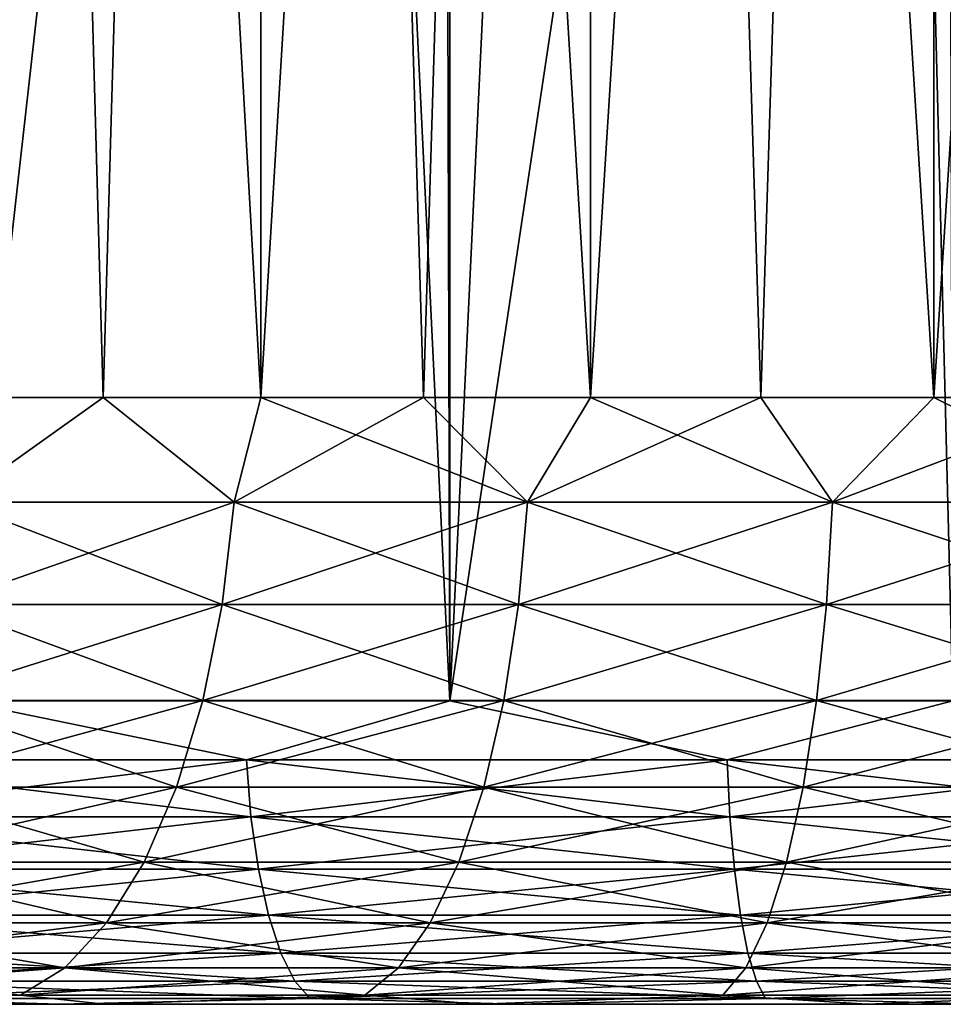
# Model space of a CAD drawing. Extents: x -265 to 265, y 0 to 607.
# Tile 97 of 256: x 245.25 to 248.29, y 0 to 3.25. Entities that reach past the tile are written whole.
import ezdxf

# ---------------------------------------------------------------- set-up
doc = ezdxf.new("R2010")
doc.units = 0
doc.header["$LTSCALE"] = 26.699852
for name, color, linetype in [('104', 7, 'CONTINUOUS'), ('105', 7, 'CONTINUOUS'), ('106', 7, 'CONTINUOUS'), ('107', 7, 'CONTINUOUS'), ('77', 7, 'CONTINUOUS'), ('79', 7, 'CONTINUOUS'), ('80', 7, 'CONTINUOUS'), ('81', 7, 'CONTINUOUS'), ('82', 7, 'CONTINUOUS')]:
    doc.layers.add(name, color=color, linetype=linetype)

msp = doc.modelspace()

# ---------------------------------------------------------------- linework, layer by layer
at = {"layer": '104', "color": 7, "linetype": 'CONTINUOUS'}
for points in [[(245.0168, 20, 7.8522), (246.0403, 20, 8.4149), (245.0168, 2, 7.8522), (245.0168, 20, 7.8522)], [(245.0168, 2, 7.8522), (246.0403, 20, 8.4149), (245.5197, 2, 8.1497), (245.0168, 2, 7.8522)], [(245.5197, 2, 8.1497), (246.0403, 20, 8.4149), (246.0403, 2, 8.4149), (245.5197, 2, 8.1497)], [(246.0403, 20, 8.4149), (247.1261, 20, 8.8448), (246.0403, 2, 8.4149), (246.0403, 20, 8.4149)], [(246.0403, 2, 8.4149), (247.1261, 20, 8.8448), (246.5764, 2, 8.6469), (246.0403, 2, 8.4149)], [(246.5764, 2, 8.6469), (247.1261, 20, 8.8448), (247.1261, 2, 8.8448), (246.5764, 2, 8.6469)], [(247.1261, 20, 8.8448), (248.2573, 20, 9.1353), (247.1261, 2, 8.8448), (247.1261, 20, 8.8448)], [(247.1261, 2, 8.8448), (248.2573, 20, 9.1353), (247.6872, 2, 9.0078), (247.1261, 2, 8.8448)], [(247.6872, 2, 9.0078), (248.2573, 20, 9.1353), (248.2574, 2, 9.1353), (247.6872, 2, 9.0078)], [(248.2573, 20, 9.1353), (249.4161, 20, 9.2816), (248.2574, 2, 9.1353), (248.2573, 20, 9.1353)], [(248.2574, 2, 9.1353), (249.4161, 20, 9.2816), (248.8344, 2, 9.2267), (248.2574, 2, 9.1353)]]:
    msp.add_3dface(points, dxfattribs=at)
at = {"layer": '105', "color": 7, "linetype": 'CONTINUOUS'}
for points in [[(246.0403, 20, -8.4149), (245.0168, 20, -7.8522), (246.0403, 2, -8.4149), (246.0403, 20, -8.4149)], [(246.0403, 2, -8.4149), (245.0168, 20, -7.8522), (245.5197, 2, -8.1497), (246.0403, 2, -8.4149)], [(245.5197, 2, -8.1497), (245.0168, 20, -7.8522), (245.0168, 2, -7.8522), (245.5197, 2, -8.1497)], [(247.1261, 20, -8.8448), (246.0403, 20, -8.4149), (247.1261, 2, -8.8448), (247.1261, 20, -8.8448)], [(247.1261, 2, -8.8448), (246.0403, 20, -8.4149), (246.5764, 2, -8.6469), (247.1261, 2, -8.8448)], [(246.5764, 2, -8.6469), (246.0403, 20, -8.4149), (246.0403, 2, -8.4149), (246.5764, 2, -8.6469)], [(248.2573, 20, -9.1353), (247.1261, 20, -8.8448), (248.2574, 2, -9.1353), (248.2573, 20, -9.1353)], [(248.2574, 2, -9.1353), (247.1261, 20, -8.8448), (247.6872, 2, -9.0078), (248.2574, 2, -9.1353)], [(247.6872, 2, -9.0078), (247.1261, 20, -8.8448), (247.1261, 2, -8.8448), (247.6872, 2, -9.0078)], [(249.4161, 20, -9.2816), (248.2573, 20, -9.1353), (249.416, 2, -9.2816), (249.4161, 20, -9.2816)], [(249.416, 2, -9.2816), (248.2573, 20, -9.1353), (248.8344, 2, -9.2267), (249.416, 2, -9.2816)], [(248.8344, 2, -9.2267), (248.2573, 20, -9.1353), (248.2574, 2, -9.1353), (248.8344, 2, -9.2267)]]:
    msp.add_3dface(points, dxfattribs=at)
at = {"layer": '106', "color": 7, "linetype": 'CONTINUOUS'}
for points in [[(245.5197, 2, -8.1497), (245.0168, 2, -7.8522), (245.0362, 1.6551, -7.8999), (245.5197, 2, -8.1497)], [(245.5197, 2, -8.1497), (245.0362, 1.6551, -7.8999), (245.9519, 1.6551, -8.406), (245.5197, 2, -8.1497)], [(246.0403, 2, -8.4149), (245.5197, 2, -8.1497), (245.9519, 1.6551, -8.406), (246.0403, 2, -8.4149)], [(246.0403, 2, -8.4149), (245.9519, 1.6551, -8.406), (246.9185, 1.6551, -8.8064), (246.0403, 2, -8.4149)], [(246.5764, 2, -8.6469), (246.0403, 2, -8.4149), (246.9185, 1.6551, -8.8064), (246.5764, 2, -8.6469)], [(247.1261, 2, -8.8448), (246.5764, 2, -8.6469), (246.9185, 1.6551, -8.8064), (247.1261, 2, -8.8448)], [(247.1261, 2, -8.8448), (246.9185, 1.6551, -8.8064), (247.9239, 1.6551, -9.096), (247.1261, 2, -8.8448)], [(247.6872, 2, -9.0078), (247.1261, 2, -8.8448), (247.9239, 1.6551, -9.096), (247.6872, 2, -9.0078)], [(248.2574, 2, -9.1353), (247.6872, 2, -9.0078), (247.9239, 1.6551, -9.096), (248.2574, 2, -9.1353)], [(248.2574, 2, -9.1353), (247.9239, 1.6551, -9.096), (248.9554, 1.6551, -9.2713), (248.2574, 2, -9.1353)], [(248.8344, 2, -9.2267), (248.2574, 2, -9.1353), (248.9554, 1.6551, -9.2713), (248.8344, 2, -9.2267)], [(244.9883, 1.3179, -7.9761), (245.9129, 1.3179, -8.487), (245.0362, 1.6551, -7.8999), (244.9883, 1.3179, -7.9761)], [(245.0362, 1.6551, -7.8999), (245.9129, 1.3179, -8.487), (245.9519, 1.6551, -8.406), (245.0362, 1.6551, -7.8999)], [(245.9129, 1.3179, -8.487), (246.8888, 1.3179, -8.8913), (245.9519, 1.6551, -8.406), (245.9129, 1.3179, -8.487)], [(245.9519, 1.6551, -8.406), (246.8888, 1.3179, -8.8913), (246.9185, 1.6551, -8.8064), (245.9519, 1.6551, -8.406)], [(246.8888, 1.3179, -8.8913), (247.9039, 1.3179, -9.1837), (246.9185, 1.6551, -8.8064), (246.8888, 1.3179, -8.8913)], [(246.9185, 1.6551, -8.8064), (247.9039, 1.3179, -9.1837), (247.9239, 1.6551, -9.096), (246.9185, 1.6551, -8.8064)], [(247.9039, 1.3179, -9.1837), (248.9453, 1.3179, -9.3607), (247.9239, 1.6551, -9.096), (247.9039, 1.3179, -9.1837)], [(247.9239, 1.6551, -9.096), (248.9453, 1.3179, -9.3607), (248.9554, 1.6551, -9.2713), (247.9239, 1.6551, -9.096)], [(244.91, 1.0015, -8.1007), (245.849, 1.0015, -8.6196), (244.9883, 1.3179, -7.9761), (244.91, 1.0015, -8.1007)], [(244.9883, 1.3179, -7.9761), (245.849, 1.0015, -8.6196), (245.9129, 1.3179, -8.487), (244.9883, 1.3179, -7.9761)], [(245.849, 1.0015, -8.6196), (246.8402, 1.0015, -9.0302), (245.9129, 1.3179, -8.487), (245.849, 1.0015, -8.6196)], [(245.9129, 1.3179, -8.487), (246.8402, 1.0015, -9.0302), (246.8888, 1.3179, -8.8913), (245.9129, 1.3179, -8.487)], [(246.8402, 1.0015, -9.0302), (247.8711, 1.0015, -9.3272), (246.8888, 1.3179, -8.8913), (246.8402, 1.0015, -9.0302)], [(246.8888, 1.3179, -8.8913), (247.8711, 1.0015, -9.3272), (247.9039, 1.3179, -9.1837), (246.8888, 1.3179, -8.8913)], [(247.8711, 1.0015, -9.3272), (248.9288, 1.0015, -9.5069), (247.9039, 1.3179, -9.1837), (247.8711, 1.0015, -9.3272)], [(247.9039, 1.3179, -9.1837), (248.9288, 1.0015, -9.5069), (248.9453, 1.3179, -9.3607), (247.9039, 1.3179, -9.1837)], [(244.8036, 0.7155, -8.27), (245.7623, 0.7155, -8.7998), (244.91, 1.0015, -8.1007), (244.8036, 0.7155, -8.27)], [(244.91, 1.0015, -8.1007), (245.7623, 0.7155, -8.7998), (245.849, 1.0015, -8.6196), (244.91, 1.0015, -8.1007)], [(245.7623, 0.7155, -8.7998), (246.7742, 0.7155, -9.2189), (245.849, 1.0015, -8.6196), (245.7623, 0.7155, -8.7998)], [(245.849, 1.0015, -8.6196), (246.7742, 0.7155, -9.2189), (246.8402, 1.0015, -9.0302), (245.849, 1.0015, -8.6196)], [(246.7742, 0.7155, -9.2189), (247.8266, 0.7155, -9.5221), (246.8402, 1.0015, -9.0302), (246.7742, 0.7155, -9.2189)], [(246.8402, 1.0015, -9.0302), (247.8266, 0.7155, -9.5221), (247.8711, 1.0015, -9.3272), (246.8402, 1.0015, -9.0302)], [(247.8266, 0.7155, -9.5221), (248.9064, 0.7155, -9.7056), (247.8711, 1.0015, -9.3272), (247.8266, 0.7155, -9.5221)], [(247.8711, 1.0015, -9.3272), (248.9064, 0.7155, -9.7056), (248.9288, 1.0015, -9.5069), (247.8711, 1.0015, -9.3272)], [(244.6724, 0.4686, -8.4788), (245.6553, 0.4686, -9.022), (244.8036, 0.7155, -8.27), (244.6724, 0.4686, -8.4788)], [(244.8036, 0.7155, -8.27), (245.6553, 0.4686, -9.022), (245.7623, 0.7155, -8.7998), (244.8036, 0.7155, -8.27)], [(245.6553, 0.4686, -9.022), (246.6927, 0.4686, -9.4517), (245.7623, 0.7155, -8.7998), (245.6553, 0.4686, -9.022)], [(245.7623, 0.7155, -8.7998), (246.6927, 0.4686, -9.4517), (246.7742, 0.7155, -9.2189), (245.7623, 0.7155, -8.7998)], [(246.6927, 0.4686, -9.4517), (247.7718, 0.4686, -9.7626), (246.7742, 0.7155, -9.2189), (246.6927, 0.4686, -9.4517)], [(246.7742, 0.7155, -9.2189), (247.7718, 0.4686, -9.7626), (247.8266, 0.7155, -9.5221), (246.7742, 0.7155, -9.2189)], [(247.7718, 0.4686, -9.7626), (248.8788, 0.4686, -9.9507), (247.8266, 0.7155, -9.5221), (247.7718, 0.4686, -9.7626)], [(247.8266, 0.7155, -9.5221), (248.8788, 0.4686, -9.9507), (248.9064, 0.7155, -9.7056), (247.8266, 0.7155, -9.5221)], [(244.5204, 0.2683, -8.7207), (245.5313, 0.2683, -9.2794), (244.6724, 0.4686, -8.4788), (244.5204, 0.2683, -8.7207)], [(244.6724, 0.4686, -8.4788), (245.5313, 0.2683, -9.2794), (245.6553, 0.4686, -9.022), (244.6724, 0.4686, -8.4788)], [(245.5313, 0.2683, -9.2794), (246.5983, 0.2683, -9.7214), (245.6553, 0.4686, -9.022), (245.5313, 0.2683, -9.2794)], [(245.6553, 0.4686, -9.022), (246.5983, 0.2683, -9.7214), (246.6927, 0.4686, -9.4517), (245.6553, 0.4686, -9.022)], [(246.5983, 0.2683, -9.7214), (247.7082, 0.2683, -10.0412), (246.6927, 0.4686, -9.4517), (246.5983, 0.2683, -9.7214)], [(246.6927, 0.4686, -9.4517), (247.7082, 0.2683, -10.0412), (247.7718, 0.4686, -9.7626), (246.6927, 0.4686, -9.4517)], [(247.7082, 0.2683, -10.0412), (248.8468, 0.2683, -10.2346), (247.7718, 0.4686, -9.7626), (247.7082, 0.2683, -10.0412)], [(247.7718, 0.4686, -9.7626), (248.8468, 0.2683, -10.2346), (248.8788, 0.4686, -9.9507), (247.7718, 0.4686, -9.7626)], [(244.3521, 0.1207, -8.9885), (245.3941, 0.1207, -9.5644), (244.5204, 0.2683, -8.7207), (244.3521, 0.1207, -8.9885)], [(244.5204, 0.2683, -8.7207), (245.3941, 0.1207, -9.5644), (245.5313, 0.2683, -9.2794), (244.5204, 0.2683, -8.7207)], [(245.3941, 0.1207, -9.5644), (246.4939, 0.1207, -10.0199), (245.5313, 0.2683, -9.2794), (245.3941, 0.1207, -9.5644)], [(245.5313, 0.2683, -9.2794), (246.4939, 0.1207, -10.0199), (246.5983, 0.2683, -9.7214), (245.5313, 0.2683, -9.2794)], [(246.4939, 0.1207, -10.0199), (247.6378, 0.1207, -10.3495), (246.5983, 0.2683, -9.7214), (246.4939, 0.1207, -10.0199)], [(246.5983, 0.2683, -9.7214), (247.6378, 0.1207, -10.3495), (247.7082, 0.2683, -10.0412), (246.5983, 0.2683, -9.7214)], [(247.6378, 0.1207, -10.3495), (248.8114, 0.1207, -10.5489), (247.7082, 0.2683, -10.0412), (247.6378, 0.1207, -10.3495)], [(247.7082, 0.2683, -10.0412), (248.8114, 0.1207, -10.5489), (248.8468, 0.2683, -10.2346), (247.7082, 0.2683, -10.0412)], [(244.1728, 0.0304, -9.2739), (245.2478, 0.0304, -9.868), (244.3521, 0.1207, -8.9885), (244.1728, 0.0304, -9.2739)], [(244.3521, 0.1207, -8.9885), (245.2478, 0.0304, -9.868), (245.3941, 0.1207, -9.5644), (244.3521, 0.1207, -8.9885)], [(245.2478, 0.0304, -9.868), (246.3826, 0.0304, -10.3381), (245.3941, 0.1207, -9.5644), (245.2478, 0.0304, -9.868)], [(245.3941, 0.1207, -9.5644), (246.3826, 0.0304, -10.3381), (246.4939, 0.1207, -10.0199), (245.3941, 0.1207, -9.5644)], [(246.3826, 0.0304, -10.3381), (247.5628, 0.0304, -10.6781), (246.4939, 0.1207, -10.0199), (246.3826, 0.0304, -10.3381)], [(246.4939, 0.1207, -10.0199), (247.5628, 0.0304, -10.6781), (247.6378, 0.1207, -10.3495), (246.4939, 0.1207, -10.0199)], [(247.5628, 0.0304, -10.6781), (248.7737, 0.0304, -10.8838), (247.6378, 0.1207, -10.3495), (247.5628, 0.0304, -10.6781)], [(247.6378, 0.1207, -10.3495), (248.7737, 0.0304, -10.8838), (248.8114, 0.1207, -10.5489), (247.6378, 0.1207, -10.3495)], [(244.1728, 0.0304, -9.2739), (244.35, 0, -9.7861), (245.2478, 0.0304, -9.868), (244.1728, 0.0304, -9.2739)], [(244.35, 0, -9.7861), (245.5243, 0, -10.3758), (245.2478, 0.0304, -9.868), (244.35, 0, -9.7861)], [(245.2478, 0.0304, -9.868), (245.5243, 0, -10.3758), (246.3826, 0.0304, -10.3381), (245.2478, 0.0304, -9.868)], [(245.5243, 0, -10.3758), (246.7591, 0, -10.8253), (246.3826, 0.0304, -10.3381), (245.5243, 0, -10.3758)], [(246.3826, 0.0304, -10.3381), (246.7591, 0, -10.8253), (247.5628, 0.0304, -10.6781), (246.3826, 0.0304, -10.3381)], [(246.7591, 0, -10.8253), (248.0378, 0, -11.1283), (247.5628, 0.0304, -10.6781), (246.7591, 0, -10.8253)], [(247.5628, 0.0304, -10.6781), (248.0378, 0, -11.1283), (248.7737, 0.0304, -10.8838), (247.5628, 0.0304, -10.6781)], [(248.0378, 0, -11.1283), (249.343, 0, -11.2809), (248.7737, 0.0304, -10.8838), (248.0378, 0, -11.1283)]]:
    msp.add_3dface(points, dxfattribs=at)
at = {"layer": '107', "color": 7, "linetype": 'CONTINUOUS'}
for points in [[(245.0168, 2, 7.8522), (245.5197, 2, 8.1497), (245.0362, 1.6551, 7.8999), (245.0168, 2, 7.8522)], [(245.5197, 2, 8.1497), (245.9519, 1.6551, 8.406), (245.0362, 1.6551, 7.8999), (245.5197, 2, 8.1497)], [(245.5197, 2, 8.1497), (246.0403, 2, 8.4149), (245.9519, 1.6551, 8.406), (245.5197, 2, 8.1497)], [(246.0403, 2, 8.4149), (246.5764, 2, 8.6469), (245.9519, 1.6551, 8.406), (246.0403, 2, 8.4149)], [(246.5764, 2, 8.6469), (246.9185, 1.6551, 8.8064), (245.9519, 1.6551, 8.406), (246.5764, 2, 8.6469)], [(246.5764, 2, 8.6469), (247.1261, 2, 8.8448), (246.9185, 1.6551, 8.8064), (246.5764, 2, 8.6469)], [(247.1261, 2, 8.8448), (247.6872, 2, 9.0078), (246.9185, 1.6551, 8.8064), (247.1261, 2, 8.8448)], [(247.6872, 2, 9.0078), (247.9239, 1.6551, 9.096), (246.9185, 1.6551, 8.8064), (247.6872, 2, 9.0078)], [(247.6872, 2, 9.0078), (248.2574, 2, 9.1353), (247.9239, 1.6551, 9.096), (247.6872, 2, 9.0078)], [(248.2574, 2, 9.1353), (248.8344, 2, 9.2267), (247.9239, 1.6551, 9.096), (248.2574, 2, 9.1353)], [(248.8344, 2, 9.2267), (248.9554, 1.6551, 9.2713), (247.9239, 1.6551, 9.096), (248.8344, 2, 9.2267)], [(245.9129, 1.3179, 8.487), (244.9883, 1.3179, 7.9761), (245.9519, 1.6551, 8.406), (245.9129, 1.3179, 8.487)], [(245.9519, 1.6551, 8.406), (244.9883, 1.3179, 7.9761), (245.0362, 1.6551, 7.8999), (245.9519, 1.6551, 8.406)], [(246.8888, 1.3179, 8.8913), (245.9129, 1.3179, 8.487), (246.9185, 1.6551, 8.8064), (246.8888, 1.3179, 8.8913)], [(246.9185, 1.6551, 8.8064), (245.9129, 1.3179, 8.487), (245.9519, 1.6551, 8.406), (246.9185, 1.6551, 8.8064)], [(247.9039, 1.3179, 9.1837), (246.8888, 1.3179, 8.8913), (247.9239, 1.6551, 9.096), (247.9039, 1.3179, 9.1837)], [(247.9239, 1.6551, 9.096), (246.8888, 1.3179, 8.8913), (246.9185, 1.6551, 8.8064), (247.9239, 1.6551, 9.096)], [(248.9453, 1.3179, 9.3607), (247.9039, 1.3179, 9.1837), (248.9554, 1.6551, 9.2713), (248.9453, 1.3179, 9.3607)], [(248.9554, 1.6551, 9.2713), (247.9039, 1.3179, 9.1837), (247.9239, 1.6551, 9.096), (248.9554, 1.6551, 9.2713)], [(245.849, 1.0015, 8.6196), (244.91, 1.0015, 8.1007), (245.9129, 1.3179, 8.487), (245.849, 1.0015, 8.6196)], [(245.9129, 1.3179, 8.487), (244.91, 1.0015, 8.1007), (244.9883, 1.3179, 7.9761), (245.9129, 1.3179, 8.487)], [(246.8402, 1.0015, 9.0302), (245.849, 1.0015, 8.6196), (246.8888, 1.3179, 8.8913), (246.8402, 1.0015, 9.0302)], [(246.8888, 1.3179, 8.8913), (245.849, 1.0015, 8.6196), (245.9129, 1.3179, 8.487), (246.8888, 1.3179, 8.8913)], [(247.8711, 1.0015, 9.3272), (246.8402, 1.0015, 9.0302), (247.9039, 1.3179, 9.1837), (247.8711, 1.0015, 9.3272)], [(247.9039, 1.3179, 9.1837), (246.8402, 1.0015, 9.0302), (246.8888, 1.3179, 8.8913), (247.9039, 1.3179, 9.1837)], [(248.9288, 1.0015, 9.5069), (247.8711, 1.0015, 9.3272), (248.9453, 1.3179, 9.3607), (248.9288, 1.0015, 9.5069)], [(248.9453, 1.3179, 9.3607), (247.8711, 1.0015, 9.3272), (247.9039, 1.3179, 9.1837), (248.9453, 1.3179, 9.3607)], [(245.7623, 0.7155, 8.7998), (244.8036, 0.7155, 8.27), (245.849, 1.0015, 8.6196), (245.7623, 0.7155, 8.7998)], [(245.849, 1.0015, 8.6196), (244.8036, 0.7155, 8.27), (244.91, 1.0015, 8.1007), (245.849, 1.0015, 8.6196)], [(246.7742, 0.7155, 9.2189), (245.7623, 0.7155, 8.7998), (246.8402, 1.0015, 9.0302), (246.7742, 0.7155, 9.2189)], [(246.8402, 1.0015, 9.0302), (245.7623, 0.7155, 8.7998), (245.849, 1.0015, 8.6196), (246.8402, 1.0015, 9.0302)], [(247.8266, 0.7155, 9.5221), (246.7742, 0.7155, 9.2189), (247.8711, 1.0015, 9.3272), (247.8266, 0.7155, 9.5221)], [(247.8711, 1.0015, 9.3272), (246.7742, 0.7155, 9.2189), (246.8402, 1.0015, 9.0302), (247.8711, 1.0015, 9.3272)], [(248.9064, 0.7155, 9.7056), (247.8266, 0.7155, 9.5221), (248.9288, 1.0015, 9.5069), (248.9064, 0.7155, 9.7056)], [(248.9288, 1.0015, 9.5069), (247.8266, 0.7155, 9.5221), (247.8711, 1.0015, 9.3272), (248.9288, 1.0015, 9.5069)], [(245.6553, 0.4686, 9.022), (244.6724, 0.4686, 8.4788), (245.7623, 0.7155, 8.7998), (245.6553, 0.4686, 9.022)], [(245.7623, 0.7155, 8.7998), (244.6724, 0.4686, 8.4788), (244.8036, 0.7155, 8.27), (245.7623, 0.7155, 8.7998)], [(246.6927, 0.4686, 9.4517), (245.6553, 0.4686, 9.022), (246.7742, 0.7155, 9.2189), (246.6927, 0.4686, 9.4517)], [(246.7742, 0.7155, 9.2189), (245.6553, 0.4686, 9.022), (245.7623, 0.7155, 8.7998), (246.7742, 0.7155, 9.2189)], [(247.7718, 0.4686, 9.7626), (246.6927, 0.4686, 9.4517), (247.8266, 0.7155, 9.5221), (247.7718, 0.4686, 9.7626)], [(247.8266, 0.7155, 9.5221), (246.6927, 0.4686, 9.4517), (246.7742, 0.7155, 9.2189), (247.8266, 0.7155, 9.5221)], [(248.8788, 0.4686, 9.9507), (247.7718, 0.4686, 9.7626), (248.9064, 0.7155, 9.7056), (248.8788, 0.4686, 9.9507)], [(248.9064, 0.7155, 9.7056), (247.7718, 0.4686, 9.7626), (247.8266, 0.7155, 9.5221), (248.9064, 0.7155, 9.7056)], [(245.5313, 0.2683, 9.2794), (244.5204, 0.2683, 8.7207), (245.6553, 0.4686, 9.022), (245.5313, 0.2683, 9.2794)], [(245.6553, 0.4686, 9.022), (244.5204, 0.2683, 8.7207), (244.6724, 0.4686, 8.4788), (245.6553, 0.4686, 9.022)], [(246.5983, 0.2683, 9.7214), (245.5313, 0.2683, 9.2794), (246.6927, 0.4686, 9.4517), (246.5983, 0.2683, 9.7214)], [(246.6927, 0.4686, 9.4517), (245.5313, 0.2683, 9.2794), (245.6553, 0.4686, 9.022), (246.6927, 0.4686, 9.4517)], [(247.7082, 0.2683, 10.0412), (246.5983, 0.2683, 9.7214), (247.7718, 0.4686, 9.7626), (247.7082, 0.2683, 10.0412)], [(247.7718, 0.4686, 9.7626), (246.5983, 0.2683, 9.7214), (246.6927, 0.4686, 9.4517), (247.7718, 0.4686, 9.7626)], [(248.8468, 0.2683, 10.2346), (247.7082, 0.2683, 10.0412), (248.8788, 0.4686, 9.9507), (248.8468, 0.2683, 10.2346)], [(248.8788, 0.4686, 9.9507), (247.7082, 0.2683, 10.0412), (247.7718, 0.4686, 9.7626), (248.8788, 0.4686, 9.9507)], [(245.3941, 0.1207, 9.5644), (244.3521, 0.1207, 8.9885), (245.5313, 0.2683, 9.2794), (245.3941, 0.1207, 9.5644)], [(245.5313, 0.2683, 9.2794), (244.3521, 0.1207, 8.9885), (244.5204, 0.2683, 8.7207), (245.5313, 0.2683, 9.2794)], [(246.4939, 0.1207, 10.0199), (245.3941, 0.1207, 9.5644), (246.5983, 0.2683, 9.7214), (246.4939, 0.1207, 10.0199)], [(246.5983, 0.2683, 9.7214), (245.3941, 0.1207, 9.5644), (245.5313, 0.2683, 9.2794), (246.5983, 0.2683, 9.7214)], [(247.6378, 0.1207, 10.3495), (246.4939, 0.1207, 10.0199), (247.7082, 0.2683, 10.0412), (247.6378, 0.1207, 10.3495)], [(247.7082, 0.2683, 10.0412), (246.4939, 0.1207, 10.0199), (246.5983, 0.2683, 9.7214), (247.7082, 0.2683, 10.0412)], [(248.8114, 0.1207, 10.5489), (247.6378, 0.1207, 10.3495), (248.8468, 0.2683, 10.2346), (248.8114, 0.1207, 10.5489)], [(248.8468, 0.2683, 10.2346), (247.6378, 0.1207, 10.3495), (247.7082, 0.2683, 10.0412), (248.8468, 0.2683, 10.2346)], [(245.2478, 0.0304, 9.868), (244.1728, 0.0304, 9.2739), (245.3941, 0.1207, 9.5644), (245.2478, 0.0304, 9.868)], [(245.3941, 0.1207, 9.5644), (244.1728, 0.0304, 9.2739), (244.3521, 0.1207, 8.9885), (245.3941, 0.1207, 9.5644)], [(246.3826, 0.0304, 10.3381), (245.2478, 0.0304, 9.868), (246.4939, 0.1207, 10.0199), (246.3826, 0.0304, 10.3381)], [(246.4939, 0.1207, 10.0199), (245.2478, 0.0304, 9.868), (245.3941, 0.1207, 9.5644), (246.4939, 0.1207, 10.0199)], [(247.5628, 0.0304, 10.6781), (246.3826, 0.0304, 10.3381), (247.6378, 0.1207, 10.3495), (247.5628, 0.0304, 10.6781)], [(247.6378, 0.1207, 10.3495), (246.3826, 0.0304, 10.3381), (246.4939, 0.1207, 10.0199), (247.6378, 0.1207, 10.3495)], [(248.7737, 0.0304, 10.8838), (247.5628, 0.0304, 10.6781), (248.8114, 0.1207, 10.5489), (248.7737, 0.0304, 10.8838)], [(248.8114, 0.1207, 10.5489), (247.5628, 0.0304, 10.6781), (247.6378, 0.1207, 10.3495), (248.8114, 0.1207, 10.5489)], [(245.2478, 0.0304, 9.868), (244.35, 0, 9.7861), (244.1728, 0.0304, 9.2739), (245.2478, 0.0304, 9.868)], [(245.5243, 0, 10.3758), (244.35, 0, 9.7861), (245.2478, 0.0304, 9.868), (245.5243, 0, 10.3758)], [(246.3826, 0.0304, 10.3381), (245.5243, 0, 10.3758), (245.2478, 0.0304, 9.868), (246.3826, 0.0304, 10.3381)], [(246.7591, 0, 10.8253), (245.5243, 0, 10.3758), (246.3826, 0.0304, 10.3381), (246.7591, 0, 10.8253)], [(247.5628, 0.0304, 10.6781), (246.7591, 0, 10.8253), (246.3826, 0.0304, 10.3381), (247.5628, 0.0304, 10.6781)], [(248.0378, 0, 11.1283), (246.7591, 0, 10.8253), (247.5628, 0.0304, 10.6781), (248.0378, 0, 11.1283)], [(248.7737, 0.0304, 10.8838), (248.0378, 0, 11.1283), (247.5628, 0.0304, 10.6781), (248.7737, 0.0304, 10.8838)], [(249.343, 0, 11.2809), (248.0378, 0, 11.1283), (248.7737, 0.0304, 10.8838), (249.343, 0, 11.2809)]]:
    msp.add_3dface(points, dxfattribs=at)
at = {"layer": '77', "color": 7, "linetype": 'CONTINUOUS'}
for points in [[(245.3761, 0, 13.2144), (243.9256, 0, 12.6136), (244.35, 0, 9.7861), (245.3761, 0, 13.2144)], [(243.9256, 0, -12.6136), (245.3761, 0, -13.2144), (244.35, 0, -9.7861), (243.9256, 0, -12.6136)], [(245.5243, 0, 10.3758), (245.3761, 0, 13.2144), (244.35, 0, 9.7861), (245.5243, 0, 10.3758)], [(244.35, 0, -9.7861), (245.3761, 0, -13.2144), (245.5243, 0, -10.3758), (244.35, 0, -9.7861)], [(246.8847, 0, 13.649), (245.3761, 0, 13.2144), (246.7591, 0, 10.8253), (246.8847, 0, 13.649)], [(246.7591, 0, 10.8253), (245.3761, 0, 13.2144), (245.5243, 0, 10.3758), (246.7591, 0, 10.8253)], [(245.3761, 0, -13.2144), (246.8847, 0, -13.649), (245.5243, 0, -10.3758), (245.3761, 0, -13.2144)], [(245.5243, 0, -10.3758), (246.8847, 0, -13.649), (246.7591, 0, -10.8253), (245.5243, 0, -10.3758)], [(248.0378, 0, 11.1283), (246.8847, 0, 13.649), (246.7591, 0, 10.8253), (248.0378, 0, 11.1283)], [(246.7591, 0, -10.8253), (246.8847, 0, -13.649), (248.0378, 0, -11.1283), (246.7591, 0, -10.8253)], [(248.4325, 0, 13.912), (246.8847, 0, 13.649), (248.0378, 0, 11.1283), (248.4325, 0, 13.912)], [(246.8847, 0, -13.649), (248.4325, 0, -13.912), (248.0378, 0, -11.1283), (246.8847, 0, -13.649)], [(249.343, 0, 11.2809), (248.4325, 0, 13.912), (248.0378, 0, 11.1283), (249.343, 0, 11.2809)], [(248.0378, 0, -11.1283), (248.4325, 0, -13.912), (249.343, 0, -11.2809), (248.0378, 0, -11.1283)]]:
    msp.add_3dface(points, dxfattribs=at)
at = {"layer": '79', "color": 7, "linetype": 'CONTINUOUS'}
for points in [[(245.0458, 1, 14.1582), (246.6622, 1, 14.6239), (245.0458, 599, 14.1582), (245.0458, 1, 14.1582)], [(245.0458, 599, 14.1582), (246.6622, 1, 14.6239), (246.6622, 599, 14.6239), (245.0458, 599, 14.1582)], [(246.6622, 1, 14.6239), (248.3205, 1, 14.9057), (246.6622, 599, 14.6239), (246.6622, 1, 14.6239)], [(246.6622, 599, 14.6239), (248.3205, 1, 14.9057), (248.3205, 599, 14.9057), (246.6622, 599, 14.6239)]]:
    msp.add_3dface(points, dxfattribs=at)
at = {"layer": '80', "color": 7, "linetype": 'CONTINUOUS'}
for points in [[(246.1761, 11.0311, -14.5044), (245.0458, 1, -14.1582), (245.2425, 11.4895, -14.2255), (246.1761, 11.0311, -14.5044)], [(246.6622, 1, -14.6239), (245.0458, 1, -14.1582), (246.1761, 11.0311, -14.5044), (246.6622, 1, -14.6239)], [(247.1246, 10.6837, -14.7218), (246.6622, 1, -14.6239), (246.1761, 11.0311, -14.5044), (247.1246, 10.6837, -14.7218)], [(248.0807, 10.4408, -14.8767), (246.6622, 1, -14.6239), (247.1246, 10.6837, -14.7218), (248.0807, 10.4408, -14.8767)], [(248.3205, 1, -14.9057), (246.6622, 1, -14.6239), (248.0807, 10.4408, -14.8767), (248.3205, 1, -14.9057)], [(249.0397, 10.2974, -14.9692), (248.3205, 1, -14.9057), (248.0807, 10.4408, -14.8767), (249.0397, 10.2974, -14.9692)]]:
    msp.add_3dface(points, dxfattribs=at)
at = {"layer": '81', "color": 7, "linetype": 'CONTINUOUS'}
for points in [[(245.0458, 1, 14.1582), (244.455, 0.8061, 13.917), (245.9922, 0.8061, 14.435), (245.0458, 1, 14.1582)], [(246.6622, 1, 14.6239), (245.0458, 1, 14.1582), (245.9922, 0.8061, 14.435), (246.6622, 1, 14.6239)], [(246.6622, 1, 14.6239), (245.9922, 0.8061, 14.435), (247.5763, 0.8061, 14.7837), (246.6622, 1, 14.6239)], [(248.3205, 1, 14.9057), (246.6622, 1, 14.6239), (247.5763, 0.8061, 14.7837), (248.3205, 1, 14.9057)], [(248.3205, 1, 14.9057), (247.5763, 0.8061, 14.7837), (249.1889, 0.8061, 14.959), (248.3205, 1, 14.9057)], [(244.476, 0.6182, 13.8643), (246.0073, 0.6182, 14.3803), (244.455, 0.8061, 13.917), (244.476, 0.6182, 13.8643)], [(244.455, 0.8061, 13.917), (246.0073, 0.6182, 14.3803), (245.9922, 0.8061, 14.435), (244.455, 0.8061, 13.917)], [(246.0073, 0.6182, 14.3803), (247.5855, 0.6182, 14.7277), (245.9922, 0.8061, 14.435), (246.0073, 0.6182, 14.3803)], [(245.9922, 0.8061, 14.435), (247.5855, 0.6182, 14.7277), (247.5763, 0.8061, 14.7837), (245.9922, 0.8061, 14.435)], [(247.5855, 0.6182, 14.7277), (249.192, 0.6182, 14.9024), (247.5763, 0.8061, 14.7837), (247.5855, 0.6182, 14.7277)], [(247.5763, 0.8061, 14.7837), (249.192, 0.6182, 14.9024), (249.1889, 0.8061, 14.959), (247.5763, 0.8061, 14.7837)], [(244.5101, 0.4451, 13.7785), (246.032, 0.4451, 14.2913), (244.476, 0.6182, 13.8643), (244.5101, 0.4451, 13.7785)], [(244.476, 0.6182, 13.8643), (246.032, 0.4451, 14.2913), (246.0073, 0.6182, 14.3803), (244.476, 0.6182, 13.8643)], [(246.032, 0.4451, 14.2913), (247.6005, 0.4451, 14.6365), (246.0073, 0.6182, 14.3803), (246.032, 0.4451, 14.2913)], [(246.0073, 0.6182, 14.3803), (247.6005, 0.4451, 14.6365), (247.5855, 0.6182, 14.7277), (246.0073, 0.6182, 14.3803)], [(247.6005, 0.4451, 14.6365), (249.197, 0.4451, 14.8102), (247.5855, 0.6182, 14.7277), (247.6005, 0.4451, 14.6365)], [(247.5855, 0.6182, 14.7277), (249.197, 0.4451, 14.8102), (249.192, 0.6182, 14.9024), (247.5855, 0.6182, 14.7277)], [(244.5562, 0.2933, 13.6629), (246.0653, 0.2933, 14.1714), (244.5101, 0.4451, 13.7785), (244.5562, 0.2933, 13.6629)], [(244.5101, 0.4451, 13.7785), (246.0653, 0.2933, 14.1714), (246.032, 0.4451, 14.2913), (244.5101, 0.4451, 13.7785)], [(246.0653, 0.2933, 14.1714), (247.6206, 0.2933, 14.5138), (246.032, 0.4451, 14.2913), (246.0653, 0.2933, 14.1714)], [(246.032, 0.4451, 14.2913), (247.6206, 0.2933, 14.5138), (247.6005, 0.4451, 14.6365), (246.032, 0.4451, 14.2913)], [(247.6206, 0.2933, 14.5138), (249.2038, 0.2933, 14.686), (247.6005, 0.4451, 14.6365), (247.6206, 0.2933, 14.5138)], [(247.6005, 0.4451, 14.6365), (249.2038, 0.2933, 14.686), (249.197, 0.4451, 14.8102), (247.6005, 0.4451, 14.6365)], [(244.6123, 0.1687, 13.5221), (246.1059, 0.1687, 14.0253), (244.5562, 0.2933, 13.6629), (244.6123, 0.1687, 13.5221)], [(244.5562, 0.2933, 13.6629), (246.1059, 0.1687, 14.0253), (246.0653, 0.2933, 14.1714), (244.5562, 0.2933, 13.6629)], [(246.1059, 0.1687, 14.0253), (247.6451, 0.1687, 14.3641), (246.0653, 0.2933, 14.1714), (246.1059, 0.1687, 14.0253)], [(246.0653, 0.2933, 14.1714), (247.6451, 0.1687, 14.3641), (247.6206, 0.2933, 14.5138), (246.0653, 0.2933, 14.1714)], [(247.6451, 0.1687, 14.3641), (249.212, 0.1687, 14.5345), (247.6206, 0.2933, 14.5138), (247.6451, 0.1687, 14.3641)], [(247.6206, 0.2933, 14.5138), (249.212, 0.1687, 14.5345), (249.2038, 0.2933, 14.686), (247.6206, 0.2933, 14.5138)], [(244.6764, 0.0762, 13.3613), (246.1522, 0.0762, 13.8586), (244.6123, 0.1687, 13.5221), (244.6764, 0.0762, 13.3613)], [(244.6123, 0.1687, 13.5221), (246.1522, 0.0762, 13.8586), (246.1059, 0.1687, 14.0253), (244.6123, 0.1687, 13.5221)], [(246.1522, 0.0762, 13.8586), (247.6731, 0.0762, 14.1934), (246.1059, 0.1687, 14.0253), (246.1522, 0.0762, 13.8586)], [(246.1059, 0.1687, 14.0253), (247.6731, 0.0762, 14.1934), (247.6451, 0.1687, 14.3641), (246.1059, 0.1687, 14.0253)], [(247.6731, 0.0762, 14.1934), (249.2213, 0.0762, 14.3618), (247.6451, 0.1687, 14.3641), (247.6731, 0.0762, 14.1934)], [(247.6451, 0.1687, 14.3641), (249.2213, 0.0762, 14.3618), (249.212, 0.1687, 14.5345), (247.6451, 0.1687, 14.3641)], [(244.7459, 0.0192, 13.1869), (246.2024, 0.0192, 13.6777), (244.6764, 0.0762, 13.3613), (244.7459, 0.0192, 13.1869)], [(244.6764, 0.0762, 13.3613), (246.2024, 0.0192, 13.6777), (246.1522, 0.0762, 13.8586), (244.6764, 0.0762, 13.3613)], [(246.2024, 0.0192, 13.6777), (247.7035, 0.0192, 14.0081), (246.1522, 0.0762, 13.8586), (246.2024, 0.0192, 13.6777)], [(246.1522, 0.0762, 13.8586), (247.7035, 0.0192, 14.0081), (247.6731, 0.0762, 14.1934), (246.1522, 0.0762, 13.8586)], [(247.7035, 0.0192, 14.0081), (249.2315, 0.0192, 14.1743), (247.6731, 0.0762, 14.1934), (247.7035, 0.0192, 14.0081)], [(247.6731, 0.0762, 14.1934), (249.2315, 0.0192, 14.1743), (249.2213, 0.0762, 14.3618), (247.6731, 0.0762, 14.1934)], [(243.9256, 0, 12.6136), (245.3761, 0, 13.2144), (244.7459, 0.0192, 13.1869), (243.9256, 0, 12.6136)], [(244.7459, 0.0192, 13.1869), (245.3761, 0, 13.2144), (246.2024, 0.0192, 13.6777), (244.7459, 0.0192, 13.1869)], [(245.3761, 0, 13.2144), (246.8847, 0, 13.649), (246.2024, 0.0192, 13.6777), (245.3761, 0, 13.2144)], [(246.2024, 0.0192, 13.6777), (246.8847, 0, 13.649), (247.7035, 0.0192, 14.0081), (246.2024, 0.0192, 13.6777)], [(246.8847, 0, 13.649), (248.4325, 0, 13.912), (247.7035, 0.0192, 14.0081), (246.8847, 0, 13.649)], [(247.7035, 0.0192, 14.0081), (248.4325, 0, 13.912), (249.2315, 0.0192, 14.1743), (247.7035, 0.0192, 14.0081)]]:
    msp.add_3dface(points, dxfattribs=at)
at = {"layer": '82', "color": 7, "linetype": 'CONTINUOUS'}
for points in [[(245.0458, 1, -14.1582), (245.9922, 0.8061, -14.435), (244.455, 0.8061, -13.917), (245.0458, 1, -14.1582)], [(245.0458, 1, -14.1582), (246.6622, 1, -14.6239), (245.9922, 0.8061, -14.435), (245.0458, 1, -14.1582)], [(246.6622, 1, -14.6239), (247.5763, 0.8061, -14.7837), (245.9922, 0.8061, -14.435), (246.6622, 1, -14.6239)], [(246.6622, 1, -14.6239), (248.3205, 1, -14.9057), (247.5763, 0.8061, -14.7837), (246.6622, 1, -14.6239)], [(248.3205, 1, -14.9057), (249.1889, 0.8061, -14.959), (247.5763, 0.8061, -14.7837), (248.3205, 1, -14.9057)], [(245.9922, 0.8061, -14.435), (244.476, 0.6182, -13.8643), (244.455, 0.8061, -13.917), (245.9922, 0.8061, -14.435)], [(246.0073, 0.6182, -14.3803), (244.476, 0.6182, -13.8643), (245.9922, 0.8061, -14.435), (246.0073, 0.6182, -14.3803)], [(247.5763, 0.8061, -14.7837), (246.0073, 0.6182, -14.3803), (245.9922, 0.8061, -14.435), (247.5763, 0.8061, -14.7837)], [(247.5855, 0.6182, -14.7277), (246.0073, 0.6182, -14.3803), (247.5763, 0.8061, -14.7837), (247.5855, 0.6182, -14.7277)], [(249.1889, 0.8061, -14.959), (247.5855, 0.6182, -14.7277), (247.5763, 0.8061, -14.7837), (249.1889, 0.8061, -14.959)], [(249.192, 0.6182, -14.9024), (247.5855, 0.6182, -14.7277), (249.1889, 0.8061, -14.959), (249.192, 0.6182, -14.9024)], [(246.0073, 0.6182, -14.3803), (244.5101, 0.4451, -13.7785), (244.476, 0.6182, -13.8643), (246.0073, 0.6182, -14.3803)], [(246.032, 0.4451, -14.2913), (244.5101, 0.4451, -13.7785), (246.0073, 0.6182, -14.3803), (246.032, 0.4451, -14.2913)], [(247.5855, 0.6182, -14.7277), (246.032, 0.4451, -14.2913), (246.0073, 0.6182, -14.3803), (247.5855, 0.6182, -14.7277)], [(247.6005, 0.4451, -14.6365), (246.032, 0.4451, -14.2913), (247.5855, 0.6182, -14.7277), (247.6005, 0.4451, -14.6365)], [(249.192, 0.6182, -14.9024), (247.6005, 0.4451, -14.6365), (247.5855, 0.6182, -14.7277), (249.192, 0.6182, -14.9024)], [(249.197, 0.4451, -14.8102), (247.6005, 0.4451, -14.6365), (249.192, 0.6182, -14.9024), (249.197, 0.4451, -14.8102)], [(246.032, 0.4451, -14.2913), (244.5562, 0.2933, -13.6629), (244.5101, 0.4451, -13.7785), (246.032, 0.4451, -14.2913)], [(246.0653, 0.2933, -14.1714), (244.5562, 0.2933, -13.6629), (246.032, 0.4451, -14.2913), (246.0653, 0.2933, -14.1714)], [(247.6005, 0.4451, -14.6365), (246.0653, 0.2933, -14.1714), (246.032, 0.4451, -14.2913), (247.6005, 0.4451, -14.6365)], [(247.6206, 0.2933, -14.5138), (246.0653, 0.2933, -14.1714), (247.6005, 0.4451, -14.6365), (247.6206, 0.2933, -14.5138)], [(249.197, 0.4451, -14.8102), (247.6206, 0.2933, -14.5138), (247.6005, 0.4451, -14.6365), (249.197, 0.4451, -14.8102)], [(249.2038, 0.2933, -14.686), (247.6206, 0.2933, -14.5138), (249.197, 0.4451, -14.8102), (249.2038, 0.2933, -14.686)], [(246.0653, 0.2933, -14.1714), (244.6123, 0.1687, -13.5221), (244.5562, 0.2933, -13.6629), (246.0653, 0.2933, -14.1714)], [(246.1059, 0.1687, -14.0253), (244.6123, 0.1687, -13.5221), (246.0653, 0.2933, -14.1714), (246.1059, 0.1687, -14.0253)], [(247.6206, 0.2933, -14.5138), (246.1059, 0.1687, -14.0253), (246.0653, 0.2933, -14.1714), (247.6206, 0.2933, -14.5138)], [(247.6451, 0.1687, -14.3641), (246.1059, 0.1687, -14.0253), (247.6206, 0.2933, -14.5138), (247.6451, 0.1687, -14.3641)], [(249.2038, 0.2933, -14.686), (247.6451, 0.1687, -14.3641), (247.6206, 0.2933, -14.5138), (249.2038, 0.2933, -14.686)], [(249.212, 0.1687, -14.5345), (247.6451, 0.1687, -14.3641), (249.2038, 0.2933, -14.686), (249.212, 0.1687, -14.5345)], [(246.1059, 0.1687, -14.0253), (244.6764, 0.0762, -13.3613), (244.6123, 0.1687, -13.5221), (246.1059, 0.1687, -14.0253)], [(246.1522, 0.0762, -13.8586), (244.6764, 0.0762, -13.3613), (246.1059, 0.1687, -14.0253), (246.1522, 0.0762, -13.8586)], [(247.6451, 0.1687, -14.3641), (246.1522, 0.0762, -13.8586), (246.1059, 0.1687, -14.0253), (247.6451, 0.1687, -14.3641)], [(247.6731, 0.0762, -14.1934), (246.1522, 0.0762, -13.8586), (247.6451, 0.1687, -14.3641), (247.6731, 0.0762, -14.1934)], [(249.212, 0.1687, -14.5345), (247.6731, 0.0762, -14.1934), (247.6451, 0.1687, -14.3641), (249.212, 0.1687, -14.5345)], [(249.2213, 0.0762, -14.3618), (247.6731, 0.0762, -14.1934), (249.212, 0.1687, -14.5345), (249.2213, 0.0762, -14.3618)], [(246.1522, 0.0762, -13.8586), (244.7459, 0.0192, -13.1869), (244.6764, 0.0762, -13.3613), (246.1522, 0.0762, -13.8586)], [(246.2024, 0.0192, -13.6777), (244.7459, 0.0192, -13.1869), (246.1522, 0.0762, -13.8586), (246.2024, 0.0192, -13.6777)], [(247.6731, 0.0762, -14.1934), (246.2024, 0.0192, -13.6777), (246.1522, 0.0762, -13.8586), (247.6731, 0.0762, -14.1934)], [(247.7035, 0.0192, -14.0081), (246.2024, 0.0192, -13.6777), (247.6731, 0.0762, -14.1934), (247.7035, 0.0192, -14.0081)], [(249.2213, 0.0762, -14.3618), (247.7035, 0.0192, -14.0081), (247.6731, 0.0762, -14.1934), (249.2213, 0.0762, -14.3618)], [(249.2315, 0.0192, -14.1743), (247.7035, 0.0192, -14.0081), (249.2213, 0.0762, -14.3618), (249.2315, 0.0192, -14.1743)], [(245.3761, 0, -13.2144), (243.9256, 0, -12.6136), (244.7459, 0.0192, -13.1869), (245.3761, 0, -13.2144)], [(246.2024, 0.0192, -13.6777), (245.3761, 0, -13.2144), (244.7459, 0.0192, -13.1869), (246.2024, 0.0192, -13.6777)], [(246.8847, 0, -13.649), (245.3761, 0, -13.2144), (246.2024, 0.0192, -13.6777), (246.8847, 0, -13.649)], [(247.7035, 0.0192, -14.0081), (246.8847, 0, -13.649), (246.2024, 0.0192, -13.6777), (247.7035, 0.0192, -14.0081)], [(248.4325, 0, -13.912), (246.8847, 0, -13.649), (247.7035, 0.0192, -14.0081), (248.4325, 0, -13.912)], [(249.2315, 0.0192, -14.1743), (248.4325, 0, -13.912), (247.7035, 0.0192, -14.0081), (249.2315, 0.0192, -14.1743)]]:
    msp.add_3dface(points, dxfattribs=at)

doc.saveas('drawing.dxf')
